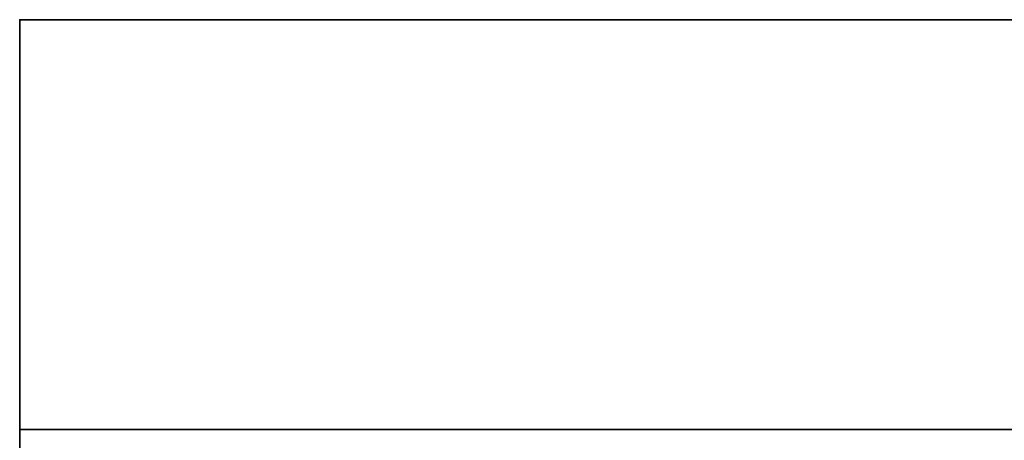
# Model space of a CAD drawing. Header units: millimetres. Extents: x -309 to 8309, y -96 to 57.
# Tile 54 of 95: x 4191 to 4281, y -38 to 0. Entities that reach past the tile are written whole.
import ezdxf

# ---------------------------------------------------------------- set-up
doc = ezdxf.new("R2010")
doc.units = ezdxf.units.MM
doc.layers.add('151', color=7, linetype='Continuous', true_color=0xffffff)

# ---------------------------------------------------------------- blocks, each defined once
blk = doc.blocks.new('UG_SURFACE_010')
at = {"layer": '151', "color": 252, "linetype": 'Continuous', "lineweight": 35}
for points in [[(4378, -37.3), (4191, -37.3), (4191, 0), (4378, 0)], [(4191, 0), (4191, 0, 2017), (4378, 0, 2017), (4378, 0)], [(4191, 0, 2017), (4191, 0), (4191, -37.3)], [(4191, -37.3), (4191, -39.3, 2), (4191, -39.3, 2017), (4191, 0, 2017)], [(4378, 0, 2017), (4191, 0, 2017), (4191, -39.3, 2017), (4378, -39.3, 2017)], [(4191, -37.3), (4378, -37.3), (4378, -39.3, 2), (4191, -39.3, 2)]]:
    blk.add_3dface(points, dxfattribs=at)

msp = doc.modelspace()

# ---------------------------------------------------------------- linework, layer by layer
at = {"layer": '151', "color": 252, "linetype": 'Continuous', "lineweight": 35}
for p, q in [((4191, 0), (4191, -37.3)), ((4191, 0, 2017), (4191, -39.3, 2017)), ((4378, 0, 2017), (4191, 0, 2017)), ((4191, 0, 2017), (4191, 0)), ((4378, 0), (4191, 0)), ((4378, -37.3), (4191, -37.3)), ((4191, -37.3), (4191, -39.3, 2))]:
    msp.add_line(p, q, dxfattribs=at)

# ---------------------------------------------------------------- block references
msp.add_blockref('UG_SURFACE_010', (0, 0), dxfattribs=at)

doc.saveas('drawing.dxf')
